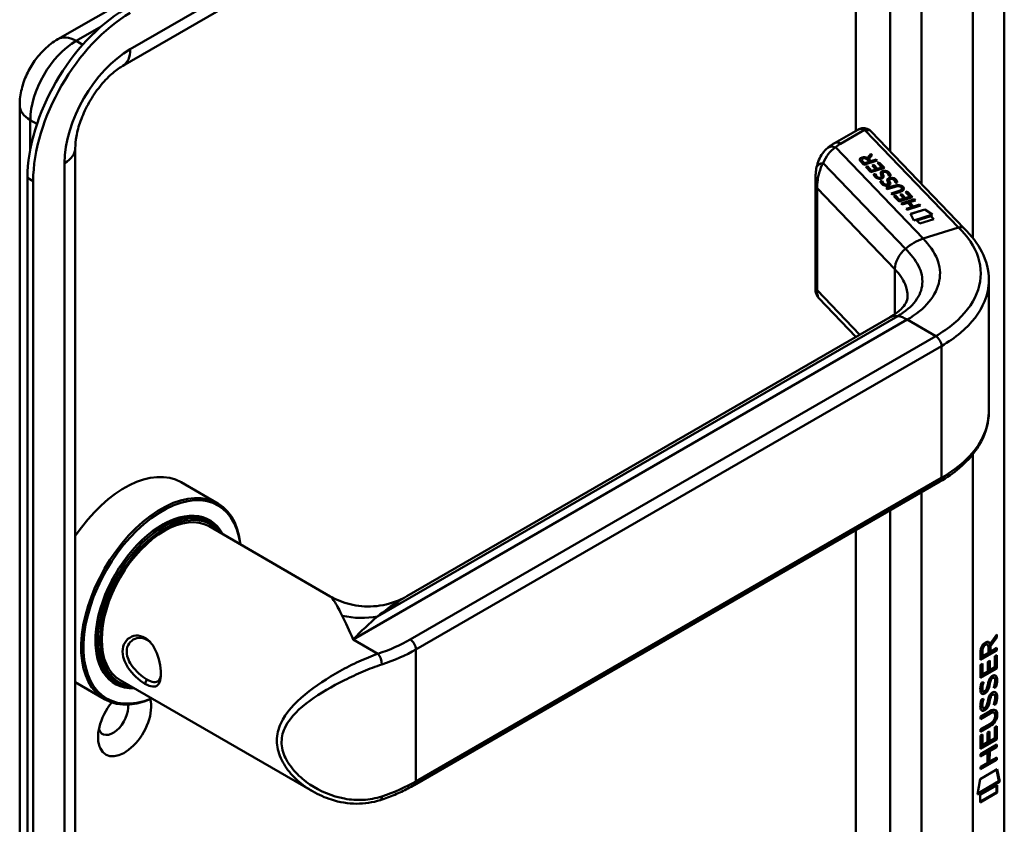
# Model space of a CAD drawing. Header units: millimetres. Extents: x 20 to 833, y 20 to 574.
# Tile 3 of 7: x 353 to 402, y 126 to 166. Entities that reach past the tile are written whole.
import ezdxf

# ---------------------------------------------------------------- set-up
doc = ezdxf.new("R2010")
doc.units = ezdxf.units.MM
doc.header["$LTSCALE"] = 2
doc.layers.add('Sichtbare Kanten(DIN)', color=7, linetype='Continuous', lineweight=50)
doc.layers.add('Sichtbare tangentiale Kanten(DIN)', color=7, linetype='Continuous', lineweight=50)

msp = doc.modelspace()

# ---------------------------------------------------------------- linework, layer by layer
at = {"layer": 'Sichtbare Kanten(DIN)'}
for p, q in [((355.325, 165.341), (393.792, 187.549)), ((358.539, 164.019), (397.006, 186.228)), ((402.187, 118.793), (402.187, 186.072)), ((353.435, 94.788), (353.435, 162.067)), ((394.93, 160.856), (393.783, 160.194)), ((400.204, 155.973), (395.594, 160.775)), ((356.187, 92.665), (356.187, 159.944)), ((395.409, 159.462), (395.585, 159.658)), ((395.409, 159.455), (395.585, 159.651)), ((395.409, 159.462), (395.409, 159.455)), ((395.641, 159.599), (395.473, 159.412)), ((395.585, 159.658), (395.641, 159.599)), ((395.585, 159.658), (395.585, 159.651)), ((395.585, 159.651), (395.638, 159.596)), ((395.232, 159.118), (395.062, 159.295)), ((395.121, 159.37), (395.121, 159.363)), ((395.149, 159.315), (395.264, 159.196)), ((395.149, 159.309), (395.264, 159.189)), ((395.898, 159.332), (395.232, 159.118)), ((395.264, 159.196), (395.501, 159.272)), ((395.264, 159.189), (395.501, 159.265)), ((395.264, 159.196), (395.264, 159.189)), ((395.326, 159.02), (395.407, 159.046)), ((395.585, 158.751), (395.326, 159.02)), ((395.33, 159.015), (395.407, 159.04)), ((395.501, 159.272), (395.386, 159.391)), ((395.407, 159.046), (395.617, 158.827)), ((395.407, 159.046), (395.407, 159.04)), ((395.407, 159.04), (395.617, 158.821)), ((395.473, 159.412), (395.583, 159.298)), ((395.473, 159.412), (395.473, 159.406)), ((395.473, 159.406), (395.583, 159.291)), ((395.501, 159.272), (395.501, 159.265)), ((395.583, 159.298), (395.849, 159.383)), ((395.583, 159.291), (395.849, 159.376)), ((395.583, 159.298), (395.583, 159.291)), ((396.251, 158.964), (395.585, 158.751)), ((395.639, 159.089), (395.72, 159.115)), ((395.826, 158.894), (395.639, 159.089)), ((395.644, 159.084), (395.72, 159.108)), ((395.72, 159.115), (395.907, 158.92)), ((395.72, 159.115), (395.72, 159.108)), ((395.72, 159.108), (395.907, 158.914)), ((395.849, 159.383), (395.898, 159.332)), ((395.849, 159.383), (395.849, 159.376)), ((395.849, 159.376), (395.894, 159.33)), ((395.907, 158.92), (396.121, 158.989)), ((395.907, 158.914), (396.121, 158.982)), ((395.908, 159.21), (395.99, 159.236)), ((396.121, 158.989), (395.908, 159.21)), ((395.913, 159.205), (395.99, 159.23)), ((395.99, 159.236), (396.251, 158.964)), ((395.99, 159.236), (395.99, 159.23)), ((395.99, 159.23), (396.247, 158.962)), ((396.121, 158.989), (396.121, 158.982)), ((353.821, 158.474), (353.821, 91.195)), ((395.617, 158.827), (395.826, 158.894)), ((395.617, 158.821), (395.826, 158.888)), ((395.617, 158.827), (395.617, 158.821)), ((395.725, 158.659), (395.817, 158.671)), ((395.726, 158.653), (395.817, 158.665)), ((395.817, 158.671), (395.817, 158.665)), ((395.826, 158.894), (395.826, 158.888)), ((395.907, 158.92), (395.907, 158.914)), ((395.943, 158.495), (395.947, 158.493)), ((395.943, 158.488), (395.947, 158.486)), ((396.113, 158.525), (396.113, 158.518)), ((396.115, 158.533), (396.116, 158.536)), ((396.115, 158.526), (396.116, 158.529)), ((396.116, 158.541), (396.116, 158.535)), ((396.161, 158.709), (396.161, 158.703)), ((396.175, 158.654), (396.175, 158.648)), ((396.189, 158.624), (396.189, 158.618)), ((396.214, 158.763), (396.211, 158.762)), ((396.464, 158.57), (396.464, 158.564)), ((354.104, 158.311), (354.104, 91.032)), ((392.838, 158.408), (392.838, 152.938)), ((396.054, 158.316), (396.146, 158.328)), ((396.055, 158.31), (396.146, 158.322)), ((396.146, 158.328), (396.146, 158.322)), ((396.272, 158.152), (396.276, 158.15)), ((396.272, 158.145), (396.276, 158.143)), ((396.341, 157.963), (396.725, 158.086)), ((396.39, 157.912), (396.341, 157.963)), ((396.346, 157.958), (396.725, 158.079)), ((396.779, 158.037), (396.39, 157.912)), ((396.443, 158.182), (396.443, 158.175)), ((396.444, 158.19), (396.445, 158.193)), ((396.444, 158.183), (396.445, 158.186)), ((396.445, 158.199), (396.445, 158.192)), ((396.49, 158.367), (396.49, 158.36)), ((396.504, 158.312), (396.504, 158.305)), ((396.518, 158.281), (396.518, 158.275)), ((396.543, 158.42), (396.54, 158.419)), ((396.793, 158.227), (396.793, 158.221)), ((397.086, 157.997), (397.085, 157.998)), ((396.591, 157.702), (396.981, 157.827)), ((396.64, 157.651), (396.591, 157.702)), ((396.596, 157.697), (396.981, 157.82)), ((397.024, 157.774), (396.64, 157.651)), ((396.714, 157.575), (396.795, 157.601)), ((396.973, 157.305), (396.714, 157.575)), ((396.719, 157.57), (396.795, 157.594)), ((396.795, 157.601), (397.005, 157.381)), ((396.795, 157.601), (396.795, 157.594)), ((396.795, 157.594), (397.005, 157.375)), ((397.64, 157.518), (396.973, 157.305)), ((397.027, 157.643), (397.108, 157.669)), ((397.214, 157.448), (397.027, 157.643)), ((397.032, 157.638), (397.108, 157.663)), ((397.108, 157.669), (397.295, 157.474)), ((397.108, 157.669), (397.108, 157.663)), ((397.108, 157.663), (397.295, 157.468)), ((397.118, 157.933), (397.118, 157.926)), ((397.295, 157.474), (397.51, 157.543)), ((397.295, 157.468), (397.51, 157.536)), ((397.295, 157.474), (397.295, 157.468)), ((397.297, 157.765), (397.378, 157.791)), ((397.51, 157.543), (397.297, 157.765)), ((397.301, 157.76), (397.378, 157.784)), ((397.378, 157.791), (397.64, 157.518)), ((397.378, 157.791), (397.378, 157.784)), ((397.378, 157.784), (397.635, 157.516)), ((397.51, 157.543), (397.51, 157.536)), ((397.005, 157.381), (397.214, 157.448)), ((397.005, 157.375), (397.214, 157.442)), ((397.005, 157.381), (397.005, 157.375)), ((397.075, 157.198), (397.742, 157.411)), ((397.124, 157.147), (397.075, 157.198)), ((397.08, 157.193), (397.742, 157.405)), ((397.414, 157.24), (397.124, 157.147)), ((397.214, 157.448), (397.214, 157.442)), ((397.325, 156.937), (397.615, 157.03)), ((397.33, 156.932), (397.615, 157.023)), ((398.041, 157.1), (397.374, 156.886)), ((397.615, 157.03), (397.414, 157.24)), ((397.791, 157.36), (397.497, 157.266)), ((397.497, 157.266), (397.698, 157.057)), ((397.497, 157.266), (397.497, 157.26)), ((397.497, 157.26), (397.698, 157.05)), ((397.615, 157.03), (397.615, 157.023)), ((397.698, 157.057), (397.992, 157.151)), ((397.698, 157.05), (397.992, 157.144)), ((397.698, 157.057), (397.698, 157.05)), ((397.742, 157.411), (397.791, 157.36)), ((397.742, 157.411), (397.742, 157.405)), ((397.742, 157.405), (397.786, 157.359)), ((397.992, 157.151), (398.041, 157.1)), ((397.992, 157.151), (397.992, 157.144)), ((397.992, 157.144), (398.036, 157.098)), ((397.374, 156.886), (397.325, 156.937)), ((397.544, 156.687), (398.245, 156.911)), ((397.713, 156.365), (397.544, 156.687)), ((397.547, 156.681), (398.245, 156.904)), ((398.626, 156.657), (397.713, 156.365)), ((397.857, 156.361), (398.556, 156.585)), ((397.862, 156.356), (398.556, 156.578)), ((398.245, 156.911), (398.626, 156.657)), ((398.245, 156.911), (398.245, 156.904)), ((398.245, 156.904), (398.62, 156.655)), ((398.556, 156.585), (398.704, 156.431)), ((398.556, 156.585), (398.556, 156.578)), ((398.556, 156.578), (398.699, 156.429)), ((398.005, 156.207), (397.857, 156.361)), ((398.704, 156.431), (398.005, 156.207)), ((401.418, 153.366), (401.418, 146.877)), ((393.007, 152.509), (394.843, 150.597)), ((372.604, 137.758), (396.537, 151.576)), ((361.429, 143.402), (363.239, 142.357)), ((372.971, 128.408), (398.993, 143.431)), ((362.683, 141.523), (362.853, 141.425)), ((362.809, 141.219), (368.815, 137.752)), ((401.78, 135.744), (401.457, 135.311)), ((401.485, 135.408), (401.823, 135.862)), ((401.823, 135.72), (401.5, 135.287)), ((401.78, 135.805), (401.78, 135.744)), ((401.78, 135.744), (401.823, 135.72)), ((401.823, 135.862), (401.823, 135.72)), ((401.78, 135.095), (401.014, 134.653)), ((401.822, 135.07), (401.014, 134.604)), ((401.071, 135.101), (401.07, 134.81)), ((401.113, 135.076), (401.113, 134.786)), ((401.315, 135.396), (401.358, 135.372)), ((401.401, 134.952), (401.401, 135.242)), ((401.442, 135.433), (401.485, 135.408)), ((401.457, 135.311), (401.5, 135.287)), ((401.457, 135.311), (401.457, 135.033)), ((401.5, 135.287), (401.5, 135.009)), ((401.5, 135.009), (401.822, 135.195)), ((401.78, 135.17), (401.78, 135.095)), ((401.78, 135.095), (401.822, 135.07)), ((401.822, 135.195), (401.822, 135.07)), ((401.014, 134.604), (401.014, 135.034)), ((401.07, 134.81), (401.113, 134.786)), ((401.113, 134.786), (401.401, 134.952)), ((401.365, 134.511), (401.464, 134.568)), ((401.457, 135.033), (401.5, 135.009)), ((401.464, 134.568), (401.463, 134.095)), ((401.723, 134.245), (401.724, 134.783)), ((401.724, 134.783), (401.822, 134.84)), ((401.78, 134.815), (401.779, 134.203)), ((401.822, 134.84), (401.822, 134.178)), ((401.013, 133.712), (401.014, 134.367)), ((401.779, 134.203), (401.013, 133.761)), ((401.822, 134.178), (401.013, 133.712)), ((401.014, 134.367), (401.112, 134.424)), ((401.07, 134.399), (401.069, 133.917)), ((401.112, 134.424), (401.112, 133.892)), ((401.365, 134.038), (401.365, 134.511)), ((401.421, 134.543), (401.421, 134.119)), ((401.421, 134.119), (401.463, 134.095)), ((401.463, 134.095), (401.723, 134.245)), ((401.779, 134.203), (401.822, 134.178)), ((358.409, 133.598), (367.933, 128.1)), ((401.069, 133.917), (401.112, 133.892)), ((401.112, 133.892), (401.365, 134.038)), ((401.485, 133.643), (401.527, 133.619)), ((401.565, 133.728), (401.562, 133.726)), ((401.565, 133.728), (401.607, 133.703)), ((401.607, 133.703), (401.604, 133.701)), ((401.644, 133.735), (401.687, 133.711)), ((356.187, 133.496), (357.639, 132.657)), ((358.083, 133.556), (358.253, 133.458)), ((367.934, 133.18), (367.935, 133.179)), ((401.062, 133.487), (401.158, 133.51)), ((401.075, 133.109), (401.077, 133.105)), ((401.311, 133.164), (401.314, 133.172)), ((401.418, 133.401), (401.461, 133.377)), ((401.432, 133.474), (401.475, 133.45)), ((401.723, 133.274), (401.766, 133.25)), ((401.061, 132.655), (401.157, 132.678)), ((401.102, 133.075), (401.145, 133.05)), ((401.117, 133.085), (401.119, 133.08)), ((401.432, 132.642), (401.474, 132.618)), ((401.484, 132.811), (401.527, 132.787)), ((401.564, 132.896), (401.561, 132.894)), ((401.564, 132.896), (401.607, 132.871)), ((401.607, 132.871), (401.603, 132.869)), ((401.644, 132.903), (401.686, 132.878)), ((401.074, 132.277), (401.076, 132.273)), ((401.102, 132.243), (401.144, 132.218)), ((401.117, 132.253), (401.119, 132.248)), ((401.31, 132.332), (401.313, 132.34)), ((401.418, 132.569), (401.46, 132.545)), ((401.723, 132.442), (401.765, 132.418)), ((401.012, 131.801), (401.477, 132.069)), ((401.442, 131.974), (401.012, 131.726)), ((401.484, 131.95), (401.012, 131.677)), ((401.012, 131.677), (401.012, 131.801)), ((401.636, 132.014), (401.678, 131.99)), ((401.733, 131.837), (401.733, 131.84)), ((401.011, 131.168), (401.484, 131.441)), ((401.434, 131.338), (401.011, 131.094)), ((401.477, 131.314), (401.011, 131.045)), ((401.011, 131.045), (401.011, 131.168)), ((401.721, 131.274), (401.82, 131.331)), ((401.721, 130.736), (401.721, 131.274)), ((401.777, 131.307), (401.777, 130.694)), ((401.82, 131.331), (401.819, 130.67)), ((401.011, 130.859), (401.11, 130.915)), ((401.011, 130.204), (401.011, 130.859)), ((401.777, 130.694), (401.011, 130.253)), ((401.819, 130.67), (401.011, 130.204)), ((401.067, 130.891), (401.067, 130.408)), ((401.11, 130.915), (401.109, 130.384)), ((401.362, 130.53), (401.363, 131.002)), ((401.363, 131.002), (401.461, 131.059)), ((401.419, 131.035), (401.419, 130.611)), ((401.461, 131.059), (401.461, 130.587)), ((401.461, 130.587), (401.721, 130.736)), ((401.777, 130.694), (401.819, 130.67)), ((401.01, 129.944), (401.819, 130.41)), ((401.067, 130.408), (401.109, 130.384)), ((401.109, 130.384), (401.362, 130.53)), ((401.419, 130.611), (401.461, 130.587)), ((401.776, 130.312), (401.42, 130.106)), ((401.819, 130.287), (401.463, 130.082)), ((401.776, 130.386), (401.776, 130.312)), ((401.776, 130.312), (401.819, 130.287)), ((401.819, 130.41), (401.819, 130.287)), ((401.319, 130.048), (401.01, 129.87)), ((401.362, 130.024), (401.01, 129.821)), ((401.01, 129.821), (401.01, 129.944)), ((401.319, 130.048), (401.362, 130.024)), ((401.361, 129.515), (401.362, 130.024)), ((401.42, 130.106), (401.463, 130.082)), ((401.42, 130.106), (401.42, 129.598)), ((401.463, 130.082), (401.462, 129.573)), ((401.462, 129.573), (401.818, 129.778)), ((401.776, 129.754), (401.776, 129.68)), ((401.818, 129.778), (401.818, 129.655)), ((400.989, 128.706), (401.84, 129.196)), ((401.776, 129.68), (401.01, 129.238)), ((401.818, 129.655), (401.01, 129.189)), ((401.01, 129.312), (401.361, 129.515)), ((401.01, 129.189), (401.01, 129.312)), ((401.42, 129.598), (401.462, 129.573)), ((401.776, 129.68), (401.818, 129.655)), ((401.84, 129.196), (401.967, 128.572)), ((400.86, 127.934), (400.989, 128.706)), ((401.806, 129.176), (401.924, 128.597)), ((401.967, 128.572), (400.86, 127.934)), ((401.924, 128.597), (400.869, 127.988)), ((400.989, 127.916), (401.837, 128.404)), ((401.795, 128.38), (401.794, 128.056)), ((401.837, 128.404), (401.837, 128.031)), ((401.924, 128.597), (401.967, 128.572)), ((401.794, 128.056), (400.989, 127.592)), ((401.837, 128.031), (400.989, 127.543)), ((400.989, 127.543), (400.989, 127.916)), ((401.794, 128.056), (401.837, 128.031))]:
    msp.add_line(p, q, dxfattribs=at)
for centre, major_axis, ratio, start_param, end_param in [((358.629, 161.251), (-3.4, -5.889), 0.57735, 3.926991, 5.497787), ((358.912, 161.087), (-3.4, -5.889), 0.57735, 3.926991, 5.497787), ((395.13, 160.279), (0.076, -0.62), 0.711531, 3.432786, 3.435595), ((395.524, 159.299), (-0.402, 0.079), 0.327189, 5.747132, 6.719877), ((395.21, 159.184), (0.291, 0.194), 0.851523, 0.416586, 1.247393), ((395.21, 159.178), (0.291, 0.194), 0.851523, 0.416586, 1.247393), ((395.524, 159.293), (-0.402, 0.079), 0.327189, 0.064188, 0.436691), ((395.835, 159.008), (0.188, -0.522), 0.372865, 5.863656, 5.924616), ((395.835, 159.001), (0.188, -0.522), 0.372865, 5.863656, 5.924616), ((396.014, 158.657), (-0.024, -0.177), 0.940158, 6.012779, 6.473073), ((396.014, 158.651), (-0.024, -0.177), 0.940158, 6.012779, 6.473073), ((396.098, 158.532), (-0.0068, -0.0258), 0.611199, 1.463345, 1.771423), ((396.098, 158.525), (-0.0068, -0.0258), 0.611199, 1.463345, 1.771423), ((396.278, 158.486), (0.036, -0.282), 0.791174, 2.749903, 3.271291), ((396.153, 158.705), (-0.198, 0.562), 0.357801, 2.741501, 2.800642), ((396.153, 158.698), (-0.198, 0.562), 0.357801, 2.741501, 2.800642), ((396.344, 158.316), (0.027, 0.178), 0.935563, 2.890878, 3.348709), ((396.344, 158.31), (0.027, 0.178), 0.935563, 2.890878, 3.348709), ((396.428, 158.189), (0.0068, 0.0258), 0.611199, 4.604937, 4.913015), ((396.428, 158.182), (0.0068, 0.0258), 0.611199, 4.604937, 4.913015), ((396.608, 158.144), (-0.036, 0.282), 0.791755, 5.890904, 6.412597), ((396.439, 157.171), (0.7, 0.879), 0.508581, 6.215857, 6.934321), ((396.439, 157.164), (0.7, 0.879), 0.508581, 6.215857, 6.934321), ((389.055, 158.915), (8.063, -0.989), 0.081551, 6.108, 6.382933), ((395.528, 158.119), (1.686, -0.201), 0.222741, 5.829043, 6.547383), ((395.528, 158.113), (1.686, -0.201), 0.222741, 0.035067, 0.264197), ((389.055, 158.909), (8.063, -0.989), 0.081551, 6.108, 6.293185), ((397.237, 150.363), (-0.7, 1.212), 0.57735, 6.279195, 6.283185), ((358.629, 138.552), (2.8, 4.85), 0.57735, 0, 1.450145), ((398.793, 143.778), (0.2, -0.346), 0.57735, 0, 0.006219), ((360.439, 137.507), (2.8, 4.85), 0.57735, 5.616239, 10.091724), ((360.496, 137.474), (-2.76, -4.78), 0.57735, 2.493276, 6.931502), ((360.496, 137.474), (2.34, 4.053), 0.57735, 5.935521, 9.772443), ((360.553, 137.441), (2.3, 3.984), 0.57735, 5.987222, 9.720741), ((360.609, 137.409), (-2.2, -3.811), 0.57735, 3.141593, 6.283185), ((360.468, 137.49), (2.32, 4.018), 0.57735, 6.027433, 7.064282), ((360.609, 137.409), (-2.26, -3.914), 0.57735, 2.910651, 6.514127), ((360.383, 137.539), (2.3, 3.984), 0.57735, 0, 0.220052), ((360.326, 137.572), (2.32, 4.018), 0.57735, 6.145982, 6.252702), ((360.468, 137.49), (-2.32, -4.018), 0.57735, 5.502088, 6.538938), ((401.052, 134.762), (-0.368, -0.732), 0.34929, 2.798951, 3.629759), ((358.912, 138.389), (1.91, 3.308), 0.57735, 3.784705, 3.784751), ((358.912, 138.389), (1.91, 3.308), 0.57735, 3.867347, 3.867367), ((401.404, 135.041), (-0.175, 0.346), 0.819444, 0.044165, 1.01691), ((401.446, 135.016), (-0.175, 0.346), 0.819444, 0.044165, 1.01691), ((401.01, 134.787), (-0.368, -0.732), 0.34929, 2.798951, 3.03581), ((360.27, 137.605), (-1.91, -3.308), 0.57735, 0.237024, 0.237107), ((360.383, 137.539), (-2.3, -3.984), 0.57735, 6.063133, 6.283185), ((360.496, 137.474), (2.34, 4.053), 0.57735, 3.896275, 3.896288), ((360.553, 137.441), (2.3, 3.984), 0.57735, 3.878564, 3.878577), ((360.609, 137.409), (-2.26, -3.914), 0.57735, 0.718717, 0.71873), ((401.378, 133.069), (-0.258, -0.67), 0.280159, 3.097672, 3.459563), ((401.421, 133.045), (-0.258, -0.67), 0.280159, 2.938175, 3.459563), ((360.326, 137.572), (-2.32, -4.018), 0.57735, 0.030483, 0.137203), ((360.326, 137.572), (-2.32, -4.018), 0.57735, 0.558637, 0.558683), ((360.609, 137.409), (-2.2, -3.811), 0.57735, 0.463638, 0.463742), ((360.609, 137.409), (-2.26, -3.914), 0.57735, 0.516851, 0.516919), ((360.553, 137.441), (2.3, 3.984), 0.57735, 3.689481, 3.689522), ((360.496, 137.474), (2.34, 4.053), 0.57735, 3.718053, 3.718072), ((401.433, 134.332), (-0.327, -1.256), 0.153171, 6.026615, 6.087575), ((401.286, 133.49), (-0.178, -0.418), 0.325758, 6.002571, 6.243644), ((401.475, 134.307), (-0.327, -1.256), 0.153171, 6.026615, 6.087575), ((401.294, 133.163), (-0.0284, -0.0613), 0.214041, 1.386578, 1.694656), ((358.629, 131.53), (-0.93, -1.611), 0.57735, 4.427919, 8.907471), ((401.328, 133.466), (-0.178, -0.418), 0.325758, 6.002571, 6.462865), ((401.378, 132.238), (-0.258, -0.669), 0.280374, 3.097643, 3.459802), ((401.42, 132.214), (-0.258, -0.669), 0.280374, 2.938109, 3.459802), ((358.064, 131.857), (-0.53, -0.918), 0.57735, 5.827281, 8.770136), ((401.457, 133.594), (-0.352, -1.35), 0.146604, 6.036999, 6.09614), ((401.287, 132.662), (-0.18, -0.422), 0.324198, 6.004367, 6.244154), ((401.499, 133.57), (-0.352, -1.35), 0.146604, 6.036999, 6.09614), ((401.33, 132.638), (-0.18, -0.422), 0.324198, 6.004367, 6.462199), ((401.294, 132.331), (-0.0284, -0.0613), 0.214041, 1.386578, 1.694656), ((400.397, 129.918), (1.355, 2.199), 0.216474, 5.945573, 6.664037), ((400.354, 129.943), (1.355, 2.199), 0.216474, 5.945573, 6.245566), ((400.355, 132.244), (1.388, -0.568), 0.642788, 5.820817, 6.539156), ((400.398, 132.22), (1.388, -0.568), 0.642788, 5.820817, 6.539156), ((395.105, 134.489), (6.595, -2.821), 0.235363, 6.108423, 6.383356), ((371.168, 128.047), (0.125, -0.38), 0.405066, 6.28053, 6.283185)]:
    msp.add_ellipse(centre, major_axis=major_axis, ratio=ratio, start_param=start_param, end_param=end_param, dxfattribs=at)
for points, knots in [([(353.435, 162.067), (353.435, 162.35), (353.472, 162.617), (353.596, 163.127), (353.683, 163.37), (353.897, 163.835), (354.025, 164.056), (354.321, 164.475), (354.488, 164.672), (354.868, 165.033), (355.08, 165.199), (355.325, 165.341)], [3.141593, 3.141593, 3.141593, 3.141593, 3.455752, 3.455752, 3.769911, 3.769911, 4.08407, 4.08407, 4.39823, 4.39823, 4.712389, 4.712389, 4.712389, 4.712389]), ([(356.187, 159.944), (356.187, 160.115), (356.204, 160.316), (356.288, 160.77), (356.356, 161.026), (356.548, 161.561), (356.674, 161.841), (356.972, 162.39), (357.145, 162.657), (357.515, 163.14), (357.711, 163.357), (358.093, 163.713), (358.278, 163.856), (358.477, 163.982), (358.509, 164.001), (358.539, 164.019)], [3.141593, 3.141593, 3.141593, 3.141593, 3.374304, 3.374304, 3.622285, 3.622285, 3.88278, 3.88278, 4.148781, 4.148781, 4.411918, 4.411918, 4.663938, 4.663938, 4.712389, 4.712389, 4.712389, 4.712389]), ([(394.945, 160.865), (395.005, 160.896), (395.07, 160.92), (395.202, 160.941), (395.27, 160.938), (395.38, 160.913), (395.424, 160.897), (395.465, 160.874)], [0.0040353, 0.0040353, 0.0040353, 0.0040353, 0.0551146, 0.0551146, 0.1050799, 0.1050799, 0.1401043, 0.1401043, 0.1401043, 0.1401043]), ([(395.472, 160.87), (395.48, 160.866), (395.488, 160.861), (395.505, 160.85), (395.513, 160.844), (395.529, 160.832), (395.537, 160.826), (395.554, 160.813), (395.562, 160.806), (395.578, 160.791), (395.586, 160.783), (395.594, 160.775)], [6.2831853, 6.2831853, 6.2831853, 6.2831853, 6.3390358, 6.3390358, 6.3948864, 6.3948864, 6.4507369, 6.4507369, 6.5065875, 6.5065875, 6.562438, 6.562438, 6.562438, 6.562438]), ([(392.895, 159.002), (392.95, 159.246), (393.048, 159.482), (393.262, 159.783), (393.347, 159.876), (393.441, 159.956)], [0.0015646, 0.0015646, 0.0015646, 0.0015646, 0.2083672, 0.2083672, 0.3123498, 0.3123498, 0.3123498, 0.3123498]), ([(393.783, 160.194), (393.758, 160.18), (393.734, 160.165), (393.686, 160.135), (393.662, 160.12), (393.616, 160.089), (393.593, 160.073), (393.548, 160.04), (393.525, 160.024), (393.481, 159.99), (393.46, 159.972), (393.439, 159.954)], [1.5707963, 1.5707963, 1.5707963, 1.5707963, 1.6075273, 1.6075273, 1.6442583, 1.6442583, 1.6809892, 1.6809892, 1.7177202, 1.7177202, 1.7544512, 1.7544512, 1.7544512, 1.7544512]), ([(392.838, 158.414), (392.839, 158.51), (392.842, 158.605), (392.858, 158.8), (392.872, 158.9), (392.894, 158.997)], [0, 0, 0, 0, 0.0730731, 0.0730731, 0.1547695, 0.1547695, 0.1547695, 0.1547695]), ([(396.779, 158.037), (396.814, 158.048), (396.854, 158.057), (396.915, 158.062), (396.937, 158.062), (396.979, 158.057), (396.997, 158.052), (397.034, 158.038), (397.051, 158.027), (397.072, 158.01), (397.079, 158.004), (397.085, 157.998)], [0, 0, 0, 0, 0.03013076, 0.03013076, 0.04643109, 0.04643109, 0.06207275, 0.06207275, 0.07997439, 0.07997439, 0.08929735, 0.08929735, 0.08929735, 0.08929735]), ([(400.203, 155.973), (400.542, 155.62), (400.871, 155.223), (401.301, 154.362), (401.419, 153.884), (401.419, 153.415)], [0, 0, 0, 0, 0.524809, 0.524809, 1.083324, 1.083324, 1.083324, 1.083324]), ([(392.994, 152.525), (392.956, 152.568), (392.923, 152.617), (392.872, 152.724), (392.854, 152.784), (392.843, 152.859), (392.841, 152.876), (392.839, 152.909), (392.838, 152.925), (392.838, 152.938)], [0.0060466, 0.0060466, 0.0060466, 0.0060466, 0.0491455, 0.0491455, 0.0963796, 0.0963796, 0.1101604, 0.1101604, 0.1244781, 0.1244781, 0.1244781, 0.1244781]), ([(396.54, 151.577), (396.763, 151.706), (396.942, 151.843), (397.186, 152.078), (397.257, 152.176), (397.372, 152.394), (397.392, 152.469), (397.394, 152.604)], [0, 0, 0, 0, 0.2677204, 0.2677204, 0.5230451, 0.5230451, 0.8468076, 0.8468076, 0.8468076, 0.8468076]), ([(401.419, 146.881), (401.419, 146.387), (401.29, 145.888), (400.798, 144.947), (400.422, 144.497), (399.67, 143.861), (399.35, 143.638), (398.999, 143.435)], [0, 0, 0, 0, 0.585187, 0.585187, 1.190523, 1.190523, 1.555952, 1.555952, 1.555952, 1.555952]), ([(368.815, 137.752), (369.11, 137.582), (369.445, 137.447), (370.168, 137.268), (370.566, 137.232), (371.381, 137.287), (371.804, 137.388), (372.333, 137.612), (372.472, 137.682), (372.605, 137.758)], [0, 0, 0, 0, 0.28372, 0.28372, 0.592354, 0.592354, 0.928092, 0.928092, 1.052974, 1.052974, 1.052974, 1.052974]), ([(359.638, 133.426), (359.781, 133.343), (360.043, 133.243), (360.303, 133.327), (360.434, 133.651), (360.434, 134.356), (360.173, 135.229), (359.65, 135.744), (359.026, 135.891), (358.516, 135.463), (358.518, 134.801), (358.664, 134.439), (358.977, 133.922), (359.352, 133.591), (359.638, 133.426), (359.638, 133.426), (359.638, 133.426), (359.638, 133.426)], [-2.115042, -2.115042, -2.115042, -2.115042, -1.963993, -1.812917, -1.66184, -1.510764, -1.208611, -1.057535, -0.906458, -0.604306, -0.453229, -0.339922, -0.302153, 0, 0, 0, 0.000028, 0.000028, 0.000028, 0.000028]), ([(359.737, 133.64), (359.737, 133.64), (359.737, 133.64), (359.737, 133.64), (359.482, 133.786), (359.181, 134.043), (358.979, 134.336), (358.954, 134.372), (358.93, 134.41), (358.908, 134.447), (358.842, 134.56), (358.793, 134.677), (358.764, 134.792), (358.725, 134.947), (358.725, 135.099), (358.763, 135.231), (358.84, 135.496), (359.073, 135.68), (359.337, 135.697), (359.469, 135.706), (359.609, 135.673), (359.737, 135.599), (359.8, 135.563), (359.861, 135.516), (359.917, 135.462)], [2.115042, 2.115042, 2.115042, 2.115042, 2.11507, 2.11507, 2.11507, 2.417222, 2.417222, 2.417222, 2.454991, 2.454991, 2.454991, 2.568299, 2.568299, 2.568299, 2.719375, 2.719375, 2.719375, 3.021528, 3.021528, 3.021528, 3.172604, 3.172604, 3.172604, 3.247176, 3.247176, 3.247176, 3.247176]), ([(360.428, 133.939), (360.426, 133.904), (360.422, 133.87), (360.417, 133.838), (360.399, 133.716), (360.362, 133.626), (360.305, 133.57), (360.249, 133.514), (360.173, 133.494), (360.077, 133.506), (359.981, 133.519), (359.865, 133.566), (359.737, 133.64)], [3.7372554, 3.7372554, 3.7372554, 3.7372554, 3.7769099, 3.7769099, 3.7769099, 3.9279863, 3.9279863, 3.9279863, 4.0790627, 4.0790627, 4.0790627, 4.2301115, 4.2301115, 4.2301115, 4.2301115]), ([(401.561, 132.894), (401.552, 132.889), (401.544, 132.883), (401.535, 132.876), (401.528, 132.87), (401.52, 132.864), (401.514, 132.856), (401.503, 132.843), (401.494, 132.829), (401.484, 132.811)], [-0.03589506, -0.03589506, -0.03589506, -0.03589506, -0.0248626, -0.0248626, -0.0248626, -0.0151145, -0.0151145, -0.0151145, 0, 0, 0, 0]), ([(401.636, 132.014), (401.633, 132.016), (401.631, 132.017), (401.611, 132.026), (401.591, 132.027), (401.529, 132.019), (401.484, 131.999), (401.442, 131.974)], [-0.07338123, -0.07338123, -0.07338123, -0.07338123, -0.06964663, -0.06964663, -0.04519613, -0.04519613, 0, 0, 0, 0]), ([(401.733, 131.84), (401.733, 131.855), (401.732, 131.87), (401.728, 131.912), (401.721, 131.937), (401.7, 131.974), (401.687, 131.986), (401.653, 132.001), (401.633, 132.003), (401.572, 131.995), (401.527, 131.974), (401.484, 131.95)], [-0.133946, -0.133946, -0.133946, -0.133946, -0.1199616, -0.1199616, -0.0931091, -0.0931091, -0.0696466, -0.0696466, -0.0451961, -0.0451961, 0, 0, 0, 0]), ([(372.971, 128.408), (372.871, 128.349), (372.767, 128.293), (372.556, 128.183), (372.449, 128.13), (372.228, 128.028), (372.116, 127.978), (371.888, 127.883), (371.771, 127.837), (371.535, 127.749), (371.415, 127.707), (371.293, 127.667)], [1.5707963, 1.5707963, 1.5707963, 1.5707963, 1.6240551, 1.6240551, 1.6773139, 1.6773139, 1.7305727, 1.7305727, 1.7838315, 1.7838315, 1.8370903, 1.8370903, 1.8370903, 1.8370903]), ([(371.293, 127.667), (370.913, 127.541), (370.511, 127.482), (369.695, 127.487), (369.273, 127.558), (368.547, 127.787), (368.231, 127.928), (367.935, 128.098)], [0, 0, 0, 0, 0.3227117, 0.3227117, 0.6648674, 0.6648674, 0.9427281, 0.9427281, 0.9427281, 0.9427281])]:
    msp.add_open_spline(points, degree=3, knots=knots, dxfattribs=at)
for points in [[(395.062, 159.295), (395.008, 159.356), (395.003, 159.435), (395.146, 159.481)], [(395.027, 159.369), (395.029, 159.409), (395.061, 159.447), (395.146, 159.474)], [(395.386, 159.391), (395.351, 159.428), (395.289, 159.465), (395.192, 159.434)], [(395.729, 158.633), (395.727, 158.641), (395.725, 158.659), (395.725, 158.659)], [(395.766, 158.553), (395.752, 158.573), (395.735, 158.604), (395.729, 158.633)], [(395.888, 158.451), (395.835, 158.477), (395.798, 158.506), (395.766, 158.553)], [(395.817, 158.671), (395.817, 158.671), (395.831, 158.618), (395.841, 158.597)], [(395.817, 158.665), (395.817, 158.664), (395.831, 158.612), (395.841, 158.59)], [(395.841, 158.597), (395.859, 158.558), (395.886, 158.528), (395.928, 158.503)], [(395.841, 158.59), (395.859, 158.552), (395.886, 158.521), (395.928, 158.496)], [(396.078, 158.431), (396.021, 158.419), (395.949, 158.421), (395.888, 158.451)], [(396.022, 158.48), (396.064, 158.482), (396.104, 158.501), (396.113, 158.525)], [(396.022, 158.473), (396.064, 158.476), (396.104, 158.495), (396.113, 158.518)], [(396.091, 158.619), (396.062, 158.675), (396.059, 158.711), (396.07, 158.744)], [(396.064, 158.705), (396.065, 158.716), (396.067, 158.727), (396.07, 158.737)], [(396.07, 158.744), (396.078, 158.766), (396.099, 158.785), (396.137, 158.802)], [(396.07, 158.737), (396.078, 158.759), (396.099, 158.779), (396.137, 158.795)], [(396.116, 158.536), (396.117, 158.556), (396.109, 158.582), (396.091, 158.619)], [(396.214, 158.537), (396.215, 158.5), (396.19, 158.464), (396.115, 158.441)], [(396.116, 158.529), (396.116, 158.531), (396.116, 158.533), (396.116, 158.535)], [(396.137, 158.802), (396.199, 158.829), (396.278, 158.836), (396.364, 158.808)], [(396.137, 158.795), (396.199, 158.822), (396.278, 158.83), (396.364, 158.801)], [(396.163, 158.726), (396.158, 158.708), (396.162, 158.685), (396.175, 158.654)], [(396.161, 158.703), (396.161, 158.688), (396.165, 158.67), (396.175, 158.648)], [(396.211, 158.762), (396.183, 158.753), (396.169, 158.743), (396.163, 158.726)], [(396.175, 158.654), (396.177, 158.65), (396.189, 158.624), (396.189, 158.624)], [(396.175, 158.648), (396.177, 158.643), (396.189, 158.618), (396.189, 158.618)], [(396.189, 158.624), (396.207, 158.588), (396.214, 158.561), (396.214, 158.537)], [(396.189, 158.618), (396.207, 158.583), (396.214, 158.557), (396.214, 158.533)], [(396.444, 158.652), (396.416, 158.702), (396.381, 158.74), (396.33, 158.758)], [(396.364, 158.808), (396.413, 158.792), (396.454, 158.766), (396.489, 158.73)], [(396.364, 158.801), (396.413, 158.785), (396.454, 158.76), (396.489, 158.724)], [(396.399, 158.401), (396.407, 158.423), (396.428, 158.442), (396.467, 158.459)], [(396.399, 158.394), (396.407, 158.416), (396.428, 158.436), (396.467, 158.452)], [(396.463, 158.564), (396.463, 158.564), (396.467, 158.61), (396.444, 158.652)], [(396.561, 158.58), (396.555, 158.579), (396.463, 158.564), (396.463, 158.564)], [(396.467, 158.459), (396.529, 158.486), (396.607, 158.493), (396.694, 158.465)], [(396.467, 158.452), (396.529, 158.479), (396.607, 158.487), (396.694, 158.459)], [(396.489, 158.73), (396.5, 158.719), (396.51, 158.707), (396.52, 158.693)], [(396.489, 158.724), (396.5, 158.712), (396.51, 158.7), (396.52, 158.687)], [(396.52, 158.693), (396.556, 158.646), (396.562, 158.59), (396.561, 158.58)], [(396.52, 158.687), (396.551, 158.646), (396.56, 158.599), (396.561, 158.58)], [(396.694, 158.465), (396.743, 158.449), (396.784, 158.424), (396.818, 158.387)], [(396.694, 158.459), (396.743, 158.443), (396.784, 158.417), (396.818, 158.381)], [(392.838, 158.414), (392.838, 158.412), (392.838, 158.41), (392.838, 158.408)], [(396.058, 158.29), (396.056, 158.298), (396.054, 158.316), (396.054, 158.316)], [(396.095, 158.21), (396.081, 158.23), (396.064, 158.261), (396.058, 158.29)], [(396.115, 158.441), (396.092, 158.433), (396.086, 158.433), (396.078, 158.431)], [(396.217, 158.108), (396.164, 158.134), (396.128, 158.163), (396.095, 158.21)], [(396.146, 158.328), (396.146, 158.328), (396.16, 158.275), (396.17, 158.254)], [(396.146, 158.322), (396.146, 158.322), (396.16, 158.269), (396.17, 158.247)], [(396.17, 158.254), (396.188, 158.215), (396.215, 158.185), (396.257, 158.16)], [(396.17, 158.247), (396.188, 158.209), (396.215, 158.178), (396.257, 158.153)], [(396.407, 158.088), (396.35, 158.076), (396.278, 158.078), (396.217, 158.108)], [(396.352, 158.137), (396.394, 158.14), (396.433, 158.158), (396.443, 158.182)], [(396.352, 158.13), (396.394, 158.133), (396.433, 158.152), (396.443, 158.175)], [(396.42, 158.276), (396.392, 158.332), (396.388, 158.368), (396.399, 158.401)], [(396.393, 158.362), (396.394, 158.374), (396.396, 158.384), (396.399, 158.394)], [(396.444, 158.098), (396.421, 158.09), (396.415, 158.09), (396.407, 158.088)], [(396.445, 158.193), (396.447, 158.213), (396.439, 158.239), (396.42, 158.276)], [(396.544, 158.194), (396.544, 158.157), (396.519, 158.121), (396.444, 158.098)], [(396.445, 158.186), (396.445, 158.188), (396.445, 158.19), (396.445, 158.192)], [(396.492, 158.383), (396.487, 158.365), (396.491, 158.342), (396.504, 158.312)], [(396.49, 158.36), (396.49, 158.345), (396.495, 158.327), (396.504, 158.305)], [(396.54, 158.419), (396.512, 158.41), (396.499, 158.4), (396.492, 158.383)], [(396.504, 158.312), (396.506, 158.307), (396.518, 158.282), (396.518, 158.281)], [(396.504, 158.305), (396.506, 158.3), (396.518, 158.275), (396.518, 158.275)], [(396.518, 158.281), (396.537, 158.245), (396.543, 158.218), (396.544, 158.194)], [(396.518, 158.275), (396.536, 158.24), (396.543, 158.214), (396.544, 158.19)], [(396.773, 158.309), (396.746, 158.359), (396.71, 158.397), (396.66, 158.415)], [(396.793, 158.221), (396.793, 158.221), (396.796, 158.267), (396.773, 158.309)], [(396.89, 158.237), (396.884, 158.236), (396.793, 158.221), (396.793, 158.221)], [(396.818, 158.387), (396.829, 158.376), (396.839, 158.364), (396.849, 158.35)], [(396.818, 158.381), (396.829, 158.369), (396.839, 158.357), (396.849, 158.344)], [(396.849, 158.35), (396.885, 158.304), (396.891, 158.247), (396.89, 158.237)], [(396.849, 158.344), (396.88, 158.303), (396.889, 158.256), (396.89, 158.237)], [(401.419, 153.409), (401.419, 153.411), (401.419, 153.413), (401.419, 153.415)], [(392.838, 152.938), (392.838, 152.938), (392.838, 152.938), (392.838, 152.938)], [(368.814, 137.752), (368.815, 137.752), (368.815, 137.752), (368.815, 137.752)], [(401.014, 135.034), (401.018, 135.18), (401.084, 135.369), (401.257, 135.469)], [(401.315, 135.396), (401.294, 135.409), (401.262, 135.406), (401.216, 135.38)], [(401.401, 135.242), (401.401, 135.331), (401.376, 135.423), (401.259, 135.356)], [(401.365, 133.37), (401.389, 133.504), (401.418, 133.59), (401.458, 133.668)], [(401.485, 133.643), (401.461, 133.595), (401.444, 133.531), (401.432, 133.474)], [(401.458, 133.668), (401.484, 133.719), (401.521, 133.764), (401.571, 133.801)], [(401.527, 133.619), (401.507, 133.578), (401.49, 133.523), (401.475, 133.45)], [(401.562, 133.726), (401.527, 133.706), (401.506, 133.683), (401.485, 133.643)], [(401.604, 133.701), (401.57, 133.682), (401.548, 133.659), (401.527, 133.619)], [(401.571, 133.801), (401.653, 133.86), (401.733, 133.874), (401.787, 133.802)], [(401.722, 133.429), (401.742, 133.549), (401.741, 133.639), (401.711, 133.686)], [(401.727, 133.846), (401.733, 133.841), (401.739, 133.834), (401.745, 133.827)], [(401.745, 133.827), (401.776, 133.786), (401.791, 133.723), (401.791, 133.635)], [(401.787, 133.802), (401.819, 133.761), (401.834, 133.698), (401.834, 133.61)], [(401.791, 133.635), (401.791, 133.607), (401.789, 133.578), (401.787, 133.546)], [(401.834, 133.61), (401.834, 133.583), (401.832, 133.553), (401.829, 133.521)], [(401.027, 132.984), (401.001, 133.048), (400.993, 133.12), (401.005, 133.234)], [(401.005, 133.234), (401.01, 133.282), (401.022, 133.356), (401.042, 133.425)], [(401.042, 133.425), (401.047, 133.444), (401.062, 133.487), (401.062, 133.487)], [(401.071, 133.357), (401.053, 133.265), (401.051, 133.19), (401.068, 133.129)], [(401.105, 133.498), (401.095, 133.456), (401.078, 133.391), (401.071, 133.357)], [(401.114, 133.333), (401.096, 133.24), (401.094, 133.166), (401.11, 133.105)], [(401.158, 133.51), (401.158, 133.51), (401.124, 133.384), (401.114, 133.333)], [(401.177, 133.044), (401.219, 133.049), (401.272, 133.091), (401.302, 133.146)], [(401.364, 133.192), (401.331, 133.105), (401.276, 133.021), (401.186, 132.971)], [(401.406, 133.168), (401.374, 133.081), (401.319, 132.997), (401.229, 132.946)], [(401.314, 133.172), (401.333, 133.219), (401.349, 133.281), (401.365, 133.37)], [(401.418, 133.401), (401.403, 133.314), (401.385, 133.25), (401.364, 133.192)], [(401.461, 133.377), (401.445, 133.289), (401.428, 133.225), (401.406, 133.168)], [(401.432, 133.474), (401.43, 133.463), (401.419, 133.402), (401.418, 133.401)], [(401.475, 133.45), (401.472, 133.438), (401.461, 133.378), (401.461, 133.377)], [(401.662, 133.218), (401.662, 133.218), (401.705, 133.326), (401.722, 133.429)], [(401.766, 133.25), (401.76, 133.248), (401.662, 133.218), (401.662, 133.218)], [(401.723, 133.274), (401.721, 133.273), (401.7, 133.267), (401.677, 133.26)], [(401.787, 133.546), (401.779, 133.433), (401.734, 133.299), (401.723, 133.274)], [(401.829, 133.521), (401.821, 133.408), (401.776, 133.275), (401.766, 133.25)], [(401.185, 132.925), (401.122, 132.9), (401.057, 132.91), (401.027, 132.984)], [(401.041, 132.593), (401.047, 132.612), (401.061, 132.655), (401.061, 132.655)], [(401.143, 132.95), (401.112, 132.937), (401.082, 132.933), (401.055, 132.941)], [(401.105, 132.666), (401.094, 132.624), (401.077, 132.559), (401.071, 132.525)], [(401.157, 132.678), (401.157, 132.678), (401.123, 132.552), (401.113, 132.501)], [(401.186, 132.971), (401.158, 132.955), (401.152, 132.954), (401.143, 132.95)], [(401.229, 132.946), (401.2, 132.93), (401.194, 132.929), (401.185, 132.925)], [(401.364, 132.538), (401.388, 132.672), (401.417, 132.758), (401.457, 132.836)], [(401.432, 132.642), (401.429, 132.631), (401.418, 132.57), (401.418, 132.569)], [(401.484, 132.811), (401.464, 132.771), (401.447, 132.716), (401.432, 132.642)], [(401.457, 132.836), (401.483, 132.887), (401.52, 132.932), (401.571, 132.969)], [(401.474, 132.618), (401.472, 132.606), (401.461, 132.546), (401.46, 132.545)], [(401.527, 132.787), (401.507, 132.746), (401.49, 132.691), (401.474, 132.618)], [(401.603, 132.869), (401.569, 132.85), (401.548, 132.827), (401.527, 132.787)], [(401.571, 132.969), (401.652, 133.028), (401.732, 133.042), (401.787, 132.97)], [(401.721, 132.597), (401.741, 132.717), (401.741, 132.807), (401.711, 132.854)], [(401.786, 132.714), (401.778, 132.6), (401.733, 132.467), (401.723, 132.442)], [(401.727, 133.014), (401.733, 133.009), (401.739, 133.002), (401.744, 132.995)], [(401.744, 132.995), (401.776, 132.954), (401.791, 132.891), (401.791, 132.803)], [(401.829, 132.689), (401.82, 132.576), (401.776, 132.443), (401.765, 132.418)], [(401.791, 132.803), (401.791, 132.775), (401.789, 132.746), (401.786, 132.714)], [(401.787, 132.97), (401.818, 132.929), (401.833, 132.866), (401.833, 132.778)], [(401.833, 132.778), (401.833, 132.75), (401.831, 132.721), (401.829, 132.689)], [(401.026, 132.152), (401.001, 132.216), (400.992, 132.288), (401.004, 132.402)], [(401.004, 132.402), (401.009, 132.45), (401.021, 132.524), (401.041, 132.593)], [(401.184, 132.093), (401.121, 132.068), (401.056, 132.078), (401.026, 132.152)], [(401.071, 132.525), (401.053, 132.433), (401.051, 132.358), (401.067, 132.297)], [(401.142, 132.118), (401.112, 132.105), (401.081, 132.101), (401.054, 132.109)], [(401.113, 132.501), (401.095, 132.408), (401.093, 132.334), (401.11, 132.273)], [(401.186, 132.139), (401.157, 132.123), (401.151, 132.122), (401.142, 132.118)], [(401.177, 132.212), (401.218, 132.217), (401.272, 132.259), (401.301, 132.314)], [(401.363, 132.36), (401.331, 132.273), (401.276, 132.189), (401.186, 132.139)], [(401.406, 132.336), (401.373, 132.249), (401.318, 132.165), (401.228, 132.114)], [(401.313, 132.34), (401.333, 132.387), (401.349, 132.449), (401.364, 132.538)], [(401.418, 132.569), (401.402, 132.482), (401.385, 132.418), (401.363, 132.36)], [(401.46, 132.545), (401.445, 132.457), (401.427, 132.393), (401.406, 132.336)], [(401.661, 132.386), (401.661, 132.386), (401.705, 132.494), (401.721, 132.597)], [(401.765, 132.418), (401.76, 132.416), (401.661, 132.386), (401.661, 132.386)], [(401.723, 132.442), (401.72, 132.441), (401.699, 132.435), (401.677, 132.428)], [(401.228, 132.114), (401.2, 132.098), (401.194, 132.097), (401.184, 132.093)], [(367.933, 128.1), (367.934, 128.099), (367.935, 128.099), (367.935, 128.098)]]:
    msp.add_open_spline(points, degree=3, dxfattribs=at)
at = {"layer": 'Sichtbare tangentiale Kanten(DIN)'}
for p, q in [((397.379, 187.052), (358.912, 164.843)), ((396.53, 159.8), (396.53, 185.953)), ((394.833, 184.973), (394.833, 160.8)), ((398.086, 185.174), (398.086, 158.18)), ((400.631, 155.488), (400.631, 185.174)), ((356.225, 165.251), (357.472, 165.971)), ((356.225, 165.251), (356.554, 165.061)), ((353.962, 159.893), (353.962, 161.332)), ((353.962, 161.332), (354.292, 161.142)), ((394.083, 160.164), (395.272, 160.85)), ((395.305, 160.825), (399.916, 156.023)), ((398.167, 155.463), (393.825, 159.985)), ((395.146, 159.481), (395.146, 159.474)), ((355.659, 159.209), (355.659, 91.93)), ((397.292, 154.964), (393.217, 159.208)), ((395.149, 159.315), (395.149, 159.309)), ((354.104, 158.311), (353.821, 158.474)), ((395.841, 158.597), (395.841, 158.59)), ((395.928, 158.503), (395.928, 158.496)), ((395.943, 158.495), (395.943, 158.488)), ((395.947, 158.493), (395.947, 158.486)), ((396.022, 158.48), (396.022, 158.473)), ((396.07, 158.744), (396.07, 158.737)), ((396.115, 158.533), (396.115, 158.526)), ((396.116, 158.536), (396.116, 158.529)), ((396.137, 158.802), (396.137, 158.795)), ((396.364, 158.808), (396.364, 158.801)), ((396.467, 158.459), (396.467, 158.452)), ((396.489, 158.73), (396.489, 158.724)), ((396.52, 158.693), (396.52, 158.687)), ((396.694, 158.465), (396.694, 158.459)), ((392.843, 158.105), (392.843, 153.055)), ((392.917, 152.907), (392.917, 157.958)), ((396.767, 153.948), (392.917, 157.958)), ((396.17, 158.254), (396.17, 158.247)), ((396.257, 158.16), (396.257, 158.153)), ((396.272, 158.152), (396.272, 158.145)), ((396.276, 158.15), (396.276, 158.143)), ((396.352, 158.137), (396.352, 158.13)), ((396.399, 158.401), (396.399, 158.394)), ((396.444, 158.19), (396.444, 158.183)), ((396.445, 158.193), (396.445, 158.186)), ((396.725, 158.086), (396.725, 158.079)), ((396.818, 158.387), (396.818, 158.381)), ((396.849, 158.35), (396.849, 158.344)), ((397.167, 158.024), (397.167, 158.017)), ((396.981, 157.827), (396.981, 157.82)), ((398.167, 155.463), (399.916, 156.023)), ((398.086, 155.435), (398.086, 155.435)), ((396.767, 151.721), (396.767, 153.948)), ((395.031, 150.706), (392.917, 152.907)), ((371.152, 136.761), (396.907, 151.631)), ((369.943, 135.613), (397.379, 151.453)), ((398.793, 150.636), (397.379, 151.453)), ((398.793, 150.636), (372.771, 135.613)), ((394.833, 150.608), (394.833, 150.592)), ((373.054, 135.123), (399.076, 150.146)), ((399.076, 143.614), (399.076, 150.146)), ((400.631, 144.882), (400.631, 144.885)), ((400.631, 117.895), (400.631, 144.792)), ((399.076, 143.614), (373.054, 128.591)), ((398.086, 142.907), (398.086, 117.895)), ((396.53, 118.793), (396.53, 142.009)), ((394.833, 141.029), (394.833, 118.793)), ((369.943, 135.613), (371.168, 134.905)), ((373.054, 128.591), (373.054, 135.123)), ((401.071, 135.101), (401.113, 135.076)), ((401.216, 135.38), (401.259, 135.356)), ((359.637, 133.426), (359.737, 133.639)), ((401.562, 133.726), (401.604, 133.701)), ((401.745, 133.827), (401.787, 133.802)), ((401.791, 133.635), (401.834, 133.61)), ((401.068, 133.129), (401.11, 133.105)), ((401.071, 133.357), (401.114, 133.333)), ((401.075, 133.109), (401.117, 133.085)), ((401.077, 133.105), (401.119, 133.08)), ((401.364, 133.192), (401.406, 133.168)), ((401.787, 133.546), (401.829, 133.521)), ((401.143, 132.95), (401.185, 132.925)), ((401.186, 132.971), (401.229, 132.946)), ((401.561, 132.894), (401.603, 132.869)), ((401.744, 132.995), (401.787, 132.97)), ((401.786, 132.714), (401.829, 132.689)), ((401.791, 132.803), (401.833, 132.778)), ((401.067, 132.297), (401.11, 132.273)), ((401.071, 132.525), (401.113, 132.501)), ((401.074, 132.277), (401.117, 132.253)), ((401.076, 132.273), (401.119, 132.248)), ((401.142, 132.118), (401.184, 132.093)), ((401.186, 132.139), (401.228, 132.114)), ((401.363, 132.36), (401.406, 132.336)), ((401.442, 131.974), (401.484, 131.95)), ((401.79, 131.921), (401.833, 131.896)), ((401.434, 131.338), (401.477, 131.314))]:
    msp.add_line(p, q, dxfattribs=at)
for centre, major_axis, ratio, start_param, end_param in [((356.225, 163.782), (-0.9, 1.559), 0.57735, 5.497787, 6.283185), ((356.225, 162.639), (1.6, 2.771), 0.57735, 0.785398, 2.356194), ((358.912, 161.087), (-2.3, -3.984), 0.57735, 3.926991, 5.497787), ((357.639, 165.578), (0.9, -1.559), 0.57735, 0, 0.785398), ((355.235, 162.067), (-1.8, 0), 0.57735, 0, 0.785398), ((395.13, 160.279), (0.076, -0.62), 0.711531, 2.650196, 3.432786), ((395.272, 160.524), (0.2, 0.346), 0.57735, 0, 0.785398), ((395.13, 160.769), (0.2, 0), 0.57735, 0.506145, 0.785398), ((395.305, 160.498), (0.289, 0.277), 0.714124, 0, 0.969784), ((354.387, 159.944), (1.8, 0), 0.57735, 5.497787, 6.283185), ((393.825, 159.495), (-0.386, 0.459), 0.673079, 5.38747, 6.276165), ((394.083, 159.674), (-0.3, 0.52), 0.57735, 5.497787, 6.283185), ((395.638, 159.266), (2.2, 0), 0.57735, 2.356194, 2.539849), ((393.48, 158.868), (-0.586, 0.13), 0.549595, 5.294317, 6.284832), ((393.442, 158.125), (-0.6, 0), 0.57735, 0.057642, 0.506145), ((399.916, 155.696), (0.289, 0.277), 0.714124, 0.004896, 0.969784), ((398.167, 153.83), (1.443, 1.385), 0.714124, 0.969784, 1.493383), ((397.817, 154.283), (0.866, 0.831), 0.714124, 1.493383, 2.54058), ((393.442, 153.075), (-0.6, 0), 0.57735, 0.057642, 0.506145), ((397.237, 150.363), (-0.7, 1.212), 0.57735, 5.837624, 6.279195), ((397.379, 149.82), (-1, 1.732), 0.57735, 5.497787, 5.837624), ((398.793, 150.309), (-0.2, 0.346), 0.57735, 3.926991, 5.497787), ((398.793, 143.778), (0.2, -0.346), 0.57735, 0.006219, 0.785398), ((370.209, 140.385), (3.898, -0.899), 0.920627, 4.719499, 5.160571), ((367.397, 138.715), (-7.6, 0), 0.57735, 2.0899, 2.356194), ((372.771, 135.286), (-0.2, 0.346), 0.57735, 3.926991, 5.497787), ((367.397, 138.389), (8, 0), 0.57735, 5.231493, 5.497787), ((371.168, 134.579), (-0.125, 0.38), 0.405066, 4.028934, 5.59973), ((367.397, 131.857), (-8, 0), 0.57735, 2.0899, 2.356194), ((372.771, 128.754), (0.2, -0.346), 0.57735, 0, 0.785398), ((371.168, 128.047), (0.125, -0.38), 0.405066, 0, 0.887341)]:
    msp.add_ellipse(centre, major_axis=major_axis, ratio=ratio, start_param=start_param, end_param=end_param, dxfattribs=at)
msp.add_open_spline([(393.217, 159.208), (393.342, 159.517), (393.549, 159.806), (393.825, 159.985)], degree=3, dxfattribs=at)
for points, knots in [([(392.917, 157.958), (392.917, 158.081), (392.927, 158.222), (392.946, 158.354), (392.964, 158.485), (392.99, 158.608), (393.022, 158.725), (393.071, 158.901), (393.137, 159.064), (393.217, 159.208)], [-0.1988774, -0.1988774, -0.1988774, -0.1988774, -0.1420553, -0.1420553, -0.1420553, -0.0852332, -0.0852332, -0.0852332, 0, 0, 0, 0]), ([(392.838, 158.408), (392.838, 158.384), (392.839, 158.36), (392.839, 158.335), (392.84, 158.252), (392.843, 158.167), (392.843, 158.105)], [0.12547599, 0.12547599, 0.12547599, 0.12547599, 0.14205527, 0.14205527, 0.14205527, 0.19887737, 0.19887737, 0.19887737, 0.19887737]), ([(399.916, 156.023), (399.966, 155.97), (400.016, 155.918), (400.517, 155.396), (401.12, 154.36), (400.987, 152.711), (400.027, 151.454), (399.122, 150.826), (398.793, 150.636)], [0, 0, 0, 0, 0.077476, 0.077476, 0.775393, 1.473309, 2.171225, 2.520183, 2.520183, 2.520183, 2.520183]), ([(397.379, 151.453), (397.82, 151.707), (398.557, 152.309), (399.071, 153.368), (398.973, 154.471), (398.47, 155.147), (398.167, 155.463)], [0, 0, 0, 0, 0.249467, 0.499075, 0.749459, 1, 1, 1, 1]), ([(396.907, 151.631), (397.281, 151.847), (397.887, 152.356), (398.214, 153.232), (398.018, 154.128), (397.556, 154.689), (397.292, 154.964)], [0, 0, 0, 0, 0.246135, 0.493549, 0.746578, 1, 1, 1, 1]), ([(397.394, 152.604), (397.397, 152.806), (397.308, 153.284), (396.988, 153.718), (396.767, 153.948)], [0.5655008, 0.5655008, 0.5655008, 0.5655008, 0.7488633, 1, 1, 1, 1]), ([(399.076, 150.146), (399.422, 150.346), (400.375, 151.008), (401.233, 152.131), (401.418, 153.055), (401.419, 153.409)], [-2.520183, -2.520183, -2.520183, -2.520183, -2.171225, -1.473309, -1.038672, -1.038672, -1.038672, -1.038672]), ([(392.843, 153.055), (392.843, 152.993), (392.839, 152.951), (392.838, 152.94), (392.838, 152.938)], [0, 0, 0, 0, 0.05688117, 0.07341956, 0.07341956, 0.07341956, 0.07341956]), ([(393.007, 152.509), (392.997, 152.52), (392.988, 152.533), (392.979, 152.547), (392.966, 152.568), (392.955, 152.594), (392.946, 152.626), (392.928, 152.691), (392.917, 152.783), (392.917, 152.907)], [-0.1044991, -0.1044991, -0.1044991, -0.1044991, -0.0853218, -0.0853218, -0.0853218, -0.0568812, -0.0568812, -0.0568812, 0, 0, 0, 0]), ([(401.418, 146.877), (401.418, 146.862), (401.418, 146.847), (401.418, 146.832), (401.411, 146.434), (401.315, 146.037), (401.131, 145.654), (400.764, 144.887), (400.05, 144.177), (399.076, 143.614)], [-1.4864, -1.4864, -1.4864, -1.4864, -1.468077, -1.468077, -1.468077, -0.978718, -0.978718, -0.978718, 0, 0, 0, 0]), ([(368.815, 137.752), (368.815, 137.752), (368.867, 137.721), (369.035, 137.5), (369.272, 137.057), (369.409, 136.79)], [10.755732, 10.755732, 10.755732, 10.755732, 10.760299, 11.379299, 11.998299, 11.998299, 11.998299, 11.998299]), ([(371.152, 136.761), (371.497, 137.031), (371.99, 137.386), (372.466, 137.678), (372.604, 137.758)], [-11.9982993, -11.9982993, -11.9982993, -11.9982993, -11.3792994, -11.1210764, -11.1210764, -11.1210764, -11.1210764]), ([(369.409, 136.79), (369.58, 136.457), (369.761, 136.06), (369.942, 135.615), (369.942, 135.614), (369.943, 135.613)], [6.6262827, 6.6262827, 6.6262827, 6.6262827, 7.4051298, 7.4051298, 7.4075161, 7.4075161, 7.4075161, 7.4075161]), ([(369.943, 135.613), (369.944, 135.614), (369.945, 135.615), (370.35, 136.031), (370.755, 136.418), (371.152, 136.761)], [-7.4075161, -7.4075161, -7.4075161, -7.4075161, -7.4051298, -7.4051298, -6.6262827, -6.6262827, -6.6262827, -6.6262827]), ([(371.168, 134.905), (370.862, 134.799), (370.226, 134.539), (368.96, 133.895), (367.498, 132.931), (366.388, 131.77), (366.098, 130.612), (366.275, 129.873), (366.574, 129.332), (366.953, 128.838), (367.418, 128.424), (367.806, 128.173), (367.933, 128.1)], [-3.426133, -3.426133, -3.426133, -3.426133, -3.18141, -2.936686, -2.447238, -1.957791, -1.713067, -1.468343, -1.345981, -1.223619, -0.978895, -0.864909, -0.864909, -0.864909, -0.864909]), ([(371.366, 127.846), (371.068, 127.748), (370.756, 127.691), (370.444, 127.674), (370.132, 127.657), (369.82, 127.68), (369.514, 127.736), (368.902, 127.848), (368.314, 128.096), (367.803, 128.441), (367.547, 128.614), (367.31, 128.811), (367.104, 129.03), (367.001, 129.139), (366.906, 129.255), (366.82, 129.375), (366.735, 129.495), (366.66, 129.62), (366.597, 129.748), (366.473, 130.006), (366.402, 130.277), (366.403, 130.543), (366.404, 130.809), (366.477, 131.07), (366.6, 131.312), (366.846, 131.796), (367.293, 132.205), (367.807, 132.581), (368.322, 132.956), (368.904, 133.296), (369.514, 133.601), (369.82, 133.754), (370.132, 133.898), (370.444, 134.03), (370.756, 134.161), (371.068, 134.28), (371.366, 134.378)], [0, 0, 0, 0, 0.244724, 0.244724, 0.244724, 0.489448, 0.489448, 0.489448, 0.978895, 0.978895, 0.978895, 1.223619, 1.223619, 1.223619, 1.345981, 1.345981, 1.345981, 1.468343, 1.468343, 1.468343, 1.713067, 1.713067, 1.713067, 1.957791, 1.957791, 1.957791, 2.447238, 2.447238, 2.447238, 2.936686, 2.936686, 2.936686, 3.18141, 3.18141, 3.18141, 3.426133, 3.426133, 3.426133, 3.426133])]:
    msp.add_open_spline(points, degree=3, knots=knots, dxfattribs=at)

doc.saveas('drawing.dxf')
